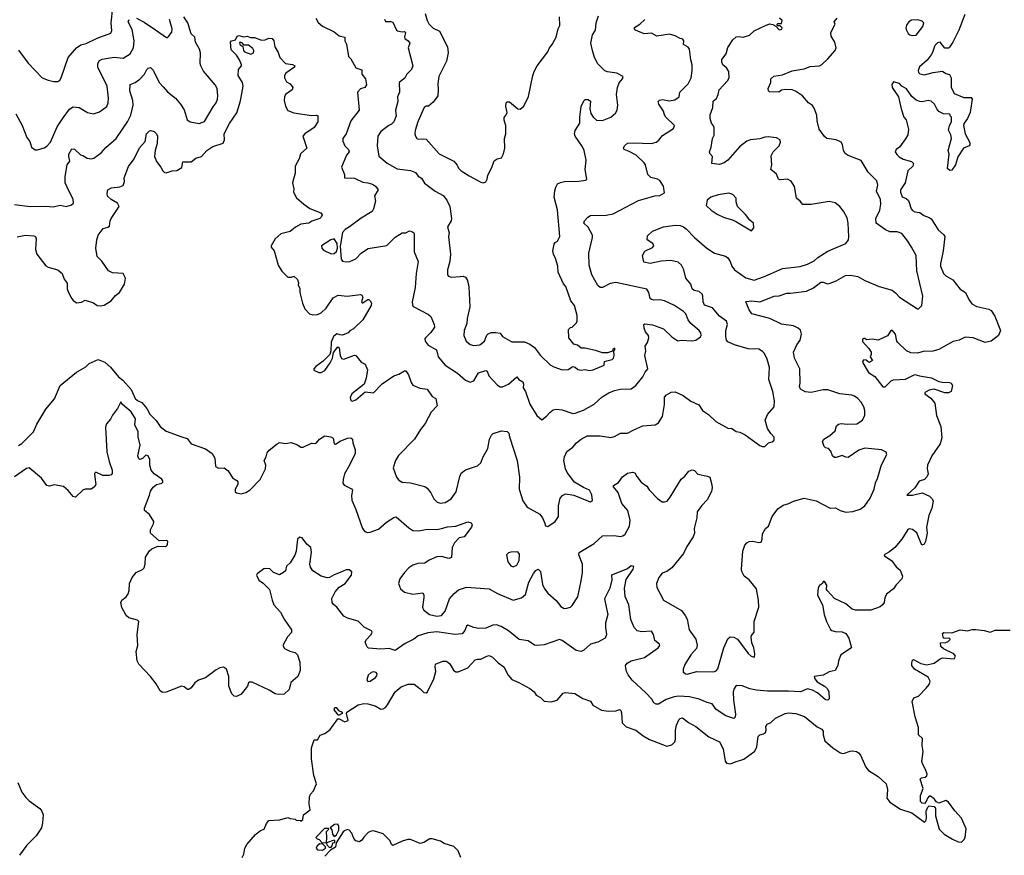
# Model space of a CAD drawing. Extents: x 1933546 to 2138868, y 524910 to 667279.
# Tile 76 of 256: x 1991366 to 1999624, y 552714 to 559722. Entities that reach past the tile are written whole.
import ezdxf

# ---------------------------------------------------------------- set-up
doc = ezdxf.new("R2010")
doc.units = 0

msp = doc.modelspace()

# ---------------------------------------------------------------- linework, layer by layer
at = {"layer": '0CON10XD'}
for points in [[(1991356.8, 559466.8), (1991438.3, 559358.3), (1991555.9, 559235.9), (1991604.5, 559214.5), (1991653.6, 559203.6), (1991685, 559204.6), (1991703.1, 559215), (1991715.4, 559235), (1991774.2, 559405), (1991842, 559485), (1991878.9, 559511.1), (1991925, 559523.3), (1992015, 559568.1), (1992131.7, 559608.3), (1992139.1, 559630.9), (1992134.5, 559695), (1992146.7, 559825)], [(1991323.4, 558173.4), (1991455, 558155.8), (1991585, 558158.2), (1991646.9, 558153.1), (1991705, 558166.7), (1991755, 558156.7), (1991801.7, 558168.3), (1991817.5, 558185), (1991816.2, 558215), (1991765, 558318), (1991747.1, 558355), (1991748, 558408), (1991765.9, 558504.1), (1991787.8, 558535), (1991777.7, 558575), (1991779.6, 558595), (1991805, 558640), (1991825, 558637.7), (1991875, 558589.2), (1991895, 558584), (1991930.9, 558560.9), (1991965, 558555.8), (1991987.9, 558562.1), (1992050, 558605), (1992089.4, 558650.6), (1992175.4, 558724.6), (1992270.6, 558865), (1992297.3, 558922.7), (1992319.1, 559005), (1992314.6, 559045), (1992289.4, 559125), (1992291.7, 559178.3), (1992335, 559196), (1992375, 559224.2), (1992413.9, 559266.1), (1992434, 559306), (1992445, 559317.1), (1992462.3, 559322.3), (1992485, 559298), (1992535.6, 559195), (1992570.4, 559160.4), (1992605, 559118), (1992672, 559065), (1992715, 559013.3), (1992745, 558966.7), (1992772.3, 558882.3), (1992796.2, 558866.2), (1992872, 558852), (1992915, 558868.6), (1992988.3, 558991.7), (1993014.5, 559025.5), (1993026.4, 559055), (1993028.8, 559085), (1993022.5, 559145), (1993005, 559175.7), (1992909.3, 559289.3), (1992885.9, 559335.9), (1992881.2, 559355), (1992883.3, 559445), (1992875.3, 559475), (1992841.5, 559535), (1992834.5, 559574.5), (1992804.1, 559605), (1992777.5, 559695), (1992742.9, 559745)], [(1991333.8, 558933.8), (1991387.5, 558835), (1991425, 558733.3), (1991451.2, 558701.2), (1991465, 558653.3), (1991495, 558631.2), (1991515, 558631.2), (1991572.3, 558647.7), (1991595, 558661.2), (1991624.4, 558695.6), (1991680, 558825), (1991731.5, 558898.5), (1991785, 558972), (1991815, 558992), (1991865, 558985.8), (1991935, 558944), (1991985, 558934.2), (1992035, 558950.8), (1992098, 558995), (1992108, 559025), (1992111.2, 559065), (1992100.6, 559165), (1992022.7, 559325), (1992023.1, 559355), (1992035, 559379.1), (1992058.2, 559391.8), (1992158, 559408), (1992235, 559398.6), (1992293.6, 559436.4), (1992320, 559485), (1992326.9, 559545), (1992309.4, 559639.4), (1992275, 559703.8), (1992284.8, 559725.2)], [(1992345, 559734.7), (1992410.8, 559700.8), (1992505, 559638.1), (1992597, 559573), (1992605, 559572.5), (1992615, 559582.5), (1992641.7, 559618.3), (1992644, 559645), (1992621.5, 559725)], [(1999292.5, 559765), (1999241.5, 559635), (1999193.3, 559535), (1999165, 559492.5), (1999155, 559484), (1999125, 559483.8), (1999085, 559532.5), (1999065, 559528.8), (1999040.8, 559505), (1999023.2, 559446.8), (1999011.5, 559428.5), (1998976, 559384), (1998913.7, 559326.3), (1998901.9, 559295), (1998905, 559280), (1998917.1, 559267.1), (1998955, 559260.6), (1999028.6, 559278.6), (1999105, 559290), (1999135, 559272), (1999165, 559263.8), (1999178.5, 559235), (1999177.4, 559157.4), (1999205, 559103.8), (1999285, 559069.2), (1999345, 559070), (1999354, 559055), (1999337.5, 558945), (1999316, 558895), (1999286.2, 558855), (1999282, 558835), (1999295.7, 558765), (1999335, 558692.5), (1999336.4, 558673.6), (1999330, 558665), (1999282.5, 558645), (1999235, 558572.5), (1999215.9, 558504.1), (1999185, 558460), (1999168.3, 558458.3), (1999147.5, 558475), (1999162.5, 558595), (1999152.5, 558625), (1999180, 558725), (1999177, 558757), (1999157, 558797), (1999163.3, 558835), (1999182.5, 558865), (1999180, 558905), (1999170, 558915), (1999170, 558925), (1999165, 558930), (1999115, 558932.5), (1999075, 558953.3), (1999057.5, 558975), (1999040, 559015), (1999009.5, 559039.5), (1998985, 559043.8), (1998935.9, 559034.1), (1998915, 559036), (1998885, 559048), (1998847.9, 559077.9), (1998803.9, 559143.9), (1998764.4, 559164.4), (1998745, 559186.7), (1998695, 559202.5), (1998680.5, 559179.5), (1998684.4, 559155), (1998738.1, 559075), (1998758.1, 558975), (1998780.6, 558905), (1998802, 558882), (1998820.6, 558805), (1998814.2, 558755.8), (1998796.7, 558723.3), (1998745, 558653.8), (1998716.7, 558633.3), (1998710, 558615), (1998722.1, 558592.1), (1998742.4, 558572.4), (1998775, 558552.9), (1998845, 558532), (1998862, 558515), (1998858, 558495), (1998816.4, 558453.6), (1998792.2, 558355), (1998754.2, 558295), (1998754.3, 558275), (1998767.3, 558237.3), (1998801.4, 558221.4), (1998820, 558205), (1998844.4, 558135), (1998855, 558120.8), (1998875, 558110.5), (1998915, 558104.5), (1998949.4, 558079.4), (1998995, 558064.5), (1999012.2, 558052.2), (1999042.5, 558005), (1999068.8, 557958.8), (1999118.2, 557918.2), (1999125.8, 557905), (1999112.7, 557785), (1999088.5, 557675), (1999090, 557655), (1999115, 557593.3), (1999134.2, 557574.2), (1999191.9, 557541.9), (1999252.8, 557462.8), (1999300, 557435), (1999325.7, 557375), (1999350.7, 557340.7), (1999395, 557318.1), (1999495, 557295.7), (1999514.4, 557284.4), (1999545.7, 557235), (1999592.5, 557115), (1999576.7, 557075), (1999515, 557025.6), (1999465, 557016.5), (1999362.5, 557055), (1999295, 557061.1), (1999244.4, 557035.6), (1999196.4, 557023.6), (1999115, 556980), (1999074.5, 556955.5), (1999025, 556941.9), (1998945, 556939.2), (1998895.4, 556925.4), (1998839.3, 556929.3), (1998804, 556945), (1998730, 557015), (1998722.9, 557025), (1998711.9, 557085), (1998685, 557117.5), (1998670.7, 557109.3), (1998645, 557072), (1998565, 557034), (1998515, 557043.8), (1998468.3, 557038.3), (1998455, 557050), (1998445, 557050), (1998435, 557040), (1998435, 557022.5), (1998488.8, 556965), (1998506.7, 556935), (1998507.5, 556915), (1998500, 556895), (1998520, 556865), (1998495, 556848), (1998481.7, 556851.7), (1998465, 556867.5), (1998445, 556870), (1998433.6, 556856.4), (1998436.7, 556845), (1998484.5, 556764.5), (1998538.7, 556728.7), (1998605, 556643.8), (1998625, 556643.3), (1998675.4, 556694.6), (1998695, 556703.3), (1998795, 556707.8), (1998875, 556747.3), (1998914.1, 556735.9), (1999015, 556718.9), (1999075, 556688.8), (1999101.7, 556681.7), (1999165, 556680), (1999177.5, 556675), (1999190, 556655), (1999177.5, 556605), (1999156.4, 556593.6), (1999125, 556593.8), (1999035, 556623.8), (1998995, 556616.7), (1998957.5, 556595), (1998957.5, 556585), (1999007.9, 556547.9), (1999041.9, 556505), (1999055, 556402.5), (1999091.7, 556311.7), (1999101.5, 556215), (1999087.1, 556165), (1999015.8, 556065), (1998981.1, 555985), (1998976.7, 555955), (1998984.4, 555915), (1998978.3, 555891.7), (1998955, 555867.5), (1998908.8, 555851.2), (1998872.9, 555795), (1998807.5, 555735), (1998855, 555734.5), (1998935, 555754), (1998996.6, 555726.6), (1999020.6, 555705), (1999026.8, 555683.2), (1999015.6, 555625), (1998990.8, 555565), (1998972, 555465), (1998976.2, 555415), (1998963.3, 555345), (1998953.3, 555325), (1998933.3, 555315), (1998889.3, 555419.3), (1998855, 555447.5), (1998825, 555452.5), (1998813.9, 555446.1), (1998765, 555366.7), (1998705, 555296.7), (1998660.7, 555259.3), (1998616.2, 555235), (1998618.8, 555225), (1998680, 555185), (1998717.5, 555135), (1998750.8, 555105), (1998770.8, 555055), (1998765, 555033.3), (1998717, 554983), (1998695, 554950), (1998636.7, 554905), (1998623.3, 554875), (1998616, 554835), (1998603.8, 554815), (1998582.7, 554797.3), (1998505, 554770), (1998375, 554770.8), (1998347.6, 554777.6), (1998294, 554824), (1998198.9, 554868.9), (1998138.8, 554935), (1998133.3, 554945), (1998135, 554980), (1998115, 555010), (1998105, 555010), (1998100, 554995), (1998073.6, 554976.4), (1998063, 554957), (1998056.7, 554895), (1998099.4, 554815), (1998114.4, 554735), (1998132.9, 554675), (1998167.5, 554607.5), (1998178.6, 554598.6), (1998205, 554590.8), (1998265, 554588.6), (1998295, 554574), (1998319.4, 554535), (1998342.5, 554455), (1998253.3, 554395), (1998233.6, 554346.4), (1998227.5, 554305), (1998206.4, 554263.6), (1998155, 554253.8), (1998105, 554226), (1998030, 554215), (1998034, 554195), (1998055, 554170), (1998115, 554134.2), (1998140.7, 554110.7), (1998151.9, 554085), (1998154.2, 554025.8), (1998145, 554016.2), (1998125, 554018.8), (1998056.6, 554076.6), (1998015, 554100.6), (1997975, 554110), (1997915, 554084.4), (1997815, 554091.1), (1997638.6, 554091.4), (1997545, 554100), (1997489.6, 554109.6), (1997425, 554137.1), (1997375, 554137.5), (1997355, 554108.8), (1997351.2, 554085), (1997352.3, 554015), (1997370.8, 553899.2), (1997367.7, 553872.3), (1997355, 553861.2), (1997290, 553885), (1997207.8, 553937.8), (1997175.4, 553985.4), (1997131.2, 553995), (1997065, 554024.6), (1996985, 554042.9), (1996895, 554048.8), (1996855.9, 554044.1), (1996788.8, 554021.2), (1996725, 553982.9), (1996705, 553980.8), (1996684.5, 553994.5), (1996667.1, 554025), (1996618.3, 554078.3), (1996503, 554183), (1996469.2, 554229.2), (1996455.6, 554255), (1996449.4, 554285), (1996448.6, 554305), (1996460, 554325), (1996494.7, 554345.3), (1996606.1, 554373.9), (1996722.5, 554455), (1996733.8, 554475), (1996731.2, 554485), (1996693.8, 554515), (1996682.9, 554565), (1996665, 554593.8), (1996585, 554588.5), (1996545, 554598.1), (1996518.9, 554625), (1996491.9, 554691.9), (1996476.4, 554816.4), (1996445.6, 554885), (1996439.6, 554955), (1996453.2, 555026.8), (1996512.5, 555115), (1996516.7, 555136.7), (1996495, 555143.3), (1996462.9, 555117.1), (1996331.2, 555065), (1996331.9, 555025), (1996314.5, 554955), (1996272.1, 554865), (1996288.9, 554785), (1996297.8, 554735), (1996279.6, 554665), (1996278.7, 554625), (1996287.9, 554565), (1996275.4, 554535), (1996215, 554502.1), (1996154.6, 554485.4), (1996096.4, 554433.6), (1996075, 554424.3), (1996032.6, 554432.6), (1995915, 554515.7), (1995895, 554523.1), (1995765, 554480), (1995705, 554473.1), (1995685, 554476.9), (1995632.1, 554512.1), (1995555, 554525.6), (1995465, 554596.9), (1995404, 554634), (1995365, 554646.9), (1995335, 554644.5), (1995275, 554618.6), (1995215, 554616.5), (1995175, 554624.5), (1995125, 554644), (1995115, 554636.2), (1995099.4, 554600.6), (1995077.9, 554572.1), (1995017, 554567), (1994865, 554587.3), (1994788.4, 554581.6), (1994709.2, 554555), (1994671.7, 554528.3), (1994598.3, 554491.7), (1994515, 554433.3), (1994465, 554448.8), (1994395, 554442.5), (1994292, 554452), (1994277.5, 554465), (1994263.8, 554505), (1994273.8, 554525), (1994313.8, 554565), (1994321.2, 554585), (1994318.3, 554598.3), (1994255, 554628), (1994205, 554678.6), (1994115, 554702), (1994085, 554720), (1994026.2, 554795), (1993997.3, 554817.3), (1993985.9, 554835.9), (1993983, 554867), (1994012.5, 554925), (1994046.9, 554963.1), (1994095.6, 554995), (1994150, 555065), (1994151.7, 555091.7), (1994129.3, 555109.3), (1994105, 555107.5), (1994055, 555085.7), (1994005, 555067.5), (1993965, 555042.9), (1993945, 555040.8), (1993894.2, 555054.2), (1993825, 555101.2), (1993805, 555130), (1993798.6, 555155), (1993812.7, 555257.3), (1993808, 555295), (1993775, 555323.8), (1993735, 555376.2), (1993715, 555381.2), (1993696.2, 555365), (1993685.8, 555265.8), (1993675, 555232.5), (1993635, 555167.5), (1993605, 555140), (1993595, 555100), (1993580, 555085), (1993545, 555067.5), (1993495, 555087.5), (1993465, 555117.5), (1993425, 555120), (1993413, 555117), (1993357.5, 555075), (1993353.3, 555065), (1993370.7, 555020.7), (1993407.3, 554997.3), (1993462.7, 554942.7), (1993483, 554853), (1993498.8, 554815), (1993555, 554753.8), (1993585.7, 554695), (1993646.6, 554606.6), (1993645, 554583.8), (1993613.7, 554546.3), (1993572.5, 554475), (1993588.3, 554448.3), (1993633.3, 554426.7)], [(1993850.8, 559735), (1993869.2, 559699.2), (1993907, 559667), (1994005, 559619.2), (1994045, 559586), (1994092.5, 559575), (1994093.8, 559545), (1994107.5, 559517.5), (1994124, 559415), (1994145, 559393.3), (1994185, 559318.8), (1994235, 559302.5), (1994236.4, 559276.4), (1994236.7, 559265), (1994265.8, 559225.8), (1994274, 559175), (1994260, 559155), (1994225, 559141.4), (1994200, 559115), (1994212.9, 558965), (1994142.9, 558875), (1994103.6, 558765), (1994076.2, 558725), (1994076.5, 558705), (1994094.4, 558665), (1994125, 558634), (1994128.8, 558615), (1994106.5, 558585), (1994064.2, 558484.2), (1994090, 558425), (1994090, 558395), (1994175, 558393.5), (1994245, 558359.5), (1994285.5, 558355.5), (1994325, 558343.1), (1994350.8, 558325), (1994372.5, 558295), (1994343.5, 558246.5), (1994349.4, 558200.6), (1994333.9, 558136.1), (1994322.5, 558115), (1994231.1, 558058.9), (1994133.6, 557986.4), (1994096.3, 557963.7), (1994075, 557938.8), (1994053, 557823), (1994063.1, 557713.1), (1994075, 557698.6), (1994105, 557691.9), (1994135.6, 557694.4), (1994184.4, 557715.6), (1994233.6, 557766.4), (1994287.9, 557802.1), (1994445, 557829.4), (1994515, 557897.5), (1994575, 557934.2), (1994605, 557934.3), (1994635, 557951.4), (1994656.6, 557946.6), (1994671.2, 557935), (1994675.7, 557925), (1994675.8, 557775), (1994708, 557695), (1994691.9, 557595), (1994683.2, 557476.8), (1994659.2, 557355), (1994660.8, 557330.8), (1994666.7, 557316.7), (1994795, 557251.2), (1994814, 557234), (1994843.3, 557165), (1994846.2, 557145), (1994815, 557098), (1994768.8, 557055), (1994764.2, 557045), (1994767.1, 557025), (1994792, 556992), (1994862, 556955), (1994875.8, 556895), (1994935, 556824.3), (1995037.9, 556757.9), (1995105, 556700), (1995145, 556682), (1995175, 556693.8), (1995215, 556760), (1995275, 556780.8), (1995286.7, 556775), (1995302, 556735), (1995375, 556656), (1995395, 556644.3), (1995415, 556643.3), (1995465, 556664.4), (1995535, 556727.5), (1995553.8, 556705), (1995585, 556684), (1995590.9, 556665), (1995589.5, 556635), (1995608.1, 556605), (1995645, 556496.7), (1995703.4, 556403.4), (1995745, 556367.5), (1995785, 556396), (1995813.1, 556426.9), (1995839.7, 556450.3), (1995865, 556457.1), (1995915, 556450.8), (1996005, 556419.2), (1996025, 556421.4), (1996095, 556448.1), (1996183.2, 556496.8), (1996251.4, 556558.6), (1996306.4, 556593.6), (1996355, 556612.9), (1996405, 556624.2), (1996495, 556626), (1996535, 556653.8), (1996593.6, 556726.4), (1996612.5, 556765), (1996635.6, 556795), (1996609.2, 556905), (1996618, 556945), (1996610.8, 556985), (1996631.4, 557015), (1996644, 557055), (1996640, 557075), (1996615.8, 557105), (1996604.2, 557135), (1996600, 557165), (1996608.3, 557171.7), (1996675, 557164.2), (1996765, 557128.6), (1996835, 557063.8), (1996885, 557030), (1996915, 557033.8), (1997005, 557028.8), (1997036.1, 557033.9), (1997075, 557062.5), (1997081.2, 557075), (1997078.8, 557095), (1997065, 557116.2), (1996994.4, 557175), (1996973.3, 557205), (1996952.2, 557255), (1996935, 557275.7), (1996857.5, 557325), (1996775, 557364.4), (1996735, 557373.1), (1996685, 557370.8), (1996665, 557376), (1996654, 557385), (1996643.8, 557435), (1996625, 557463.8), (1996365, 557519.4), (1996319.1, 557510.9), (1996255, 557475.6), (1996235, 557477.1), (1996215, 557494.2), (1996165, 557583.3), (1996142.7, 557665), (1996139.3, 557765), (1996170.5, 557895), (1996169.5, 557915), (1996133, 557983), (1996097.5, 558015), (1996103.3, 558035), (1996132, 558065), (1996155, 558079.4), (1996285, 558083.5), (1996345, 558093.5), (1996555, 558205.8), (1996694.4, 558245.6), (1996735, 558249.2), (1996775, 558270), (1996766.7, 558325), (1996735, 558373.3), (1996715, 558386), (1996659.7, 558399.7), (1996633.4, 558423.4), (1996614.4, 558505), (1996602.4, 558522.4), (1996538, 558585), (1996478, 558618), (1996435, 558634), (1996430, 558645), (1996440, 558665), (1996465, 558685.6), (1996515, 558690.5), (1996665, 558684.4), (1996703.3, 558695), (1996727.2, 558712.8), (1996757.6, 558752.4), (1996850, 558810), (1996858.8, 558835), (1996786, 558905), (1996774, 558925), (1996766.9, 558955), (1996725.6, 559015), (1996720.8, 559035), (1996733.3, 559046.7), (1996757.8, 559052.2), (1996815, 559042.2), (1996859.6, 559050.4), (1996896, 559075), (1996904.3, 559115), (1996974.2, 559185), (1996998.5, 559235), (1997007.4, 559297.4), (1997005.6, 559345), (1996994.3, 559385), (1996984, 559475), (1996973, 559493), (1996933.8, 559515), (1996936.2, 559545), (1996928, 559558), (1996905, 559563.8), (1996865, 559588), (1996815, 559600), (1996710, 559585), (1996665, 559610.6), (1996605, 559604), (1996532.2, 559635), (1996521.5, 559645), (1996522.4, 559657.6), (1996568.8, 559685), (1996609.2, 559725)], [(1994425, 559725.8), (1994435, 559707.5), (1994475, 559708.5), (1994495, 559700.8), (1994525.4, 559635.4), (1994535, 559627.8), (1994575, 559619.2), (1994595, 559622.5), (1994602.5, 559615), (1994592.5, 559575), (1994595.7, 559565), (1994625.6, 559545), (1994638.2, 559525), (1994623.5, 559485), (1994663.8, 559335), (1994652, 559305), (1994614.2, 559265), (1994597.9, 559232.1), (1994549.2, 559195), (1994551.4, 559115), (1994536.2, 559075), (1994538.6, 559035), (1994519.5, 558965), (1994524.3, 558915.7), (1994504, 558865), (1994485, 558846), (1994462.5, 558835), (1994394.4, 558785.6), (1994370, 558745), (1994365.7, 558664.3), (1994377.6, 558577.6), (1994449.3, 558519.3), (1994532.4, 558472.4), (1994645, 558458.6), (1994685, 558442), (1994709.4, 558409.4), (1994735, 558392), (1994762.3, 558352.3), (1994850, 558285), (1994918.9, 558248.9), (1994949.7, 558209.7), (1994974.3, 558155), (1994988.6, 558055), (1994984.2, 558035), (1994953.3, 557985), (1994967.8, 557935), (1994963.6, 557905), (1994978.7, 557755), (1994974.1, 557695), (1994954.7, 557624.7), (1994953.3, 557583.3), (1994961.7, 557571.7), (1994984.2, 557564.2), (1995061.1, 557568.9), (1995085, 557570.8), (1995105, 557563.8), (1995121.4, 557535), (1995133.2, 557483.2), (1995142.5, 557315), (1995120, 557215), (1995116.9, 557175), (1995094.3, 557115), (1995090.8, 557075), (1995111.2, 557025), (1995145, 556997.5), (1995175, 556988.6), (1995226.7, 556995), (1995264.1, 557025.9), (1995285, 557077.5), (1995295, 557087.5), (1995321.7, 557098.3), (1995359.5, 557099.5), (1995395, 557093.3), (1995416.7, 557065), (1995495, 557020), (1995599.5, 557019.5), (1995645, 557001.2), (1995685, 556974), (1995735, 556905.8), (1995815, 556826.7), (1995845, 556810), (1995915, 556786.7), (1995965, 556790), (1996005, 556813.3), (1996025, 556807.5), (1996048.3, 556788.3), (1996075, 556783.3), (1996105, 556787.5), (1996145, 556781.2), (1996177, 556787), (1996267.5, 556825), (1996270, 556855), (1996291.2, 556861.2), (1996335, 556873.3), (1996346.7, 556885), (1996353.3, 556905), (1996350, 556945), (1996357, 556953), (1996356.7, 556966.7), (1996341.7, 556958.3), (1996337.5, 556942.5), (1996295, 556927.5), (1996255, 556928.8), (1996195, 556948.8), (1996105, 556966.7), (1996075, 556966.7), (1996045, 556992.5), (1996015, 557002.5), (1995972.5, 557055), (1995970, 557125), (1995985, 557140), (1996000, 557145), (1996035, 557180), (1996042.5, 557195), (1996041.7, 557241.7), (1996020, 557325), (1995988.8, 557365), (1995945.8, 557485), (1995928.1, 557508.1), (1995883.1, 557605), (1995878.6, 557655), (1995860.3, 557720.3), (1995843.8, 557755), (1995838.8, 557785), (1995849.3, 557840.7), (1995857, 557853), (1995877.5, 557865), (1995896, 557905), (1995877.8, 558127.8), (1995849.2, 558235), (1995853.9, 558286.1), (1995861.7, 558318.3), (1995877.5, 558345), (1995901.7, 558358.3), (1995935, 558365.6), (1996055, 558368), (1996115, 558377.5), (1996122.5, 558385), (1996108.8, 558465), (1996116, 558545), (1996099.2, 558625), (1996086, 558655), (1996024.2, 558745), (1996019.2, 558765), (1996025.8, 558794.2), (1996063.3, 558855), (1996063.8, 558905), (1996076.7, 558995), (1996097, 559043), (1996108.3, 559051.7), (1996135, 559052.5), (1996155, 559040), (1996149.2, 558975), (1996156.6, 558936.6), (1996175, 558904.2), (1996205, 558880.8), (1996255, 558878), (1996325, 558904), (1996362.7, 558937.3), (1996378, 558965), (1996382, 559005), (1996372.9, 559095), (1996379.2, 559155), (1996395, 559193.3), (1996422.5, 559225), (1996427, 559247), (1996374.1, 559274.1), (1996295, 559284), (1996272.7, 559292.7), (1996215, 559352.5), (1996186.1, 559406.1), (1996170, 559465), (1996156.1, 559526.1), (1996170.8, 559595), (1996195.8, 559634.2), (1996200, 559695), (1996221.9, 559755)], [(1994905.3, 555454.7), (1994955, 555469.1), (1995025, 555475.7), (1995125, 555511.2), (1995153, 555503), (1995162.5, 555485), (1995156.2, 555465), (1995095, 555386.7), (1995051.7, 555378.3), (1995014.2, 555335), (1994994.4, 555295), (1994988.3, 555211.7), (1994965, 555203.3), (1994905, 555220), (1994865, 555218.6), (1994799.7, 555190.3), (1994765, 555164.2), (1994705, 555160.6), (1994665, 555148.9), (1994630.8, 555125), (1994592.5, 555085), (1994555.8, 555034.2), (1994543.8, 554995), (1994559.5, 554949.5), (1994595, 554922), (1994665, 554905.8), (1994747.5, 554915), (1994755.9, 554895.9), (1994755.9, 554875.9), (1994744.3, 554794.3), (1994754.4, 554774.4), (1994804.6, 554734.6), (1994865, 554720.6), (1994905, 554726), (1994935, 554761.2), (1994955, 554816.7), (1994972.2, 554865), (1995010.5, 554909.5), (1995047.8, 554942.2), (1995115, 554964.4), (1995305, 554948.9), (1995375, 554911.1), (1995505, 554854.3), (1995575, 554873.1), (1995609.5, 554900.5), (1995636.5, 555005), (1995675, 555078), (1995695, 555104), (1995715, 555113.8), (1995735.7, 555095), (1995750, 554985), (1995768.1, 554948.1), (1995795, 554913.1), (1995865, 554850), (1995905, 554800), (1995932.5, 554785), (1995955, 554785.8), (1995985, 554796), (1996000.8, 554809.2), (1996048.3, 554881.7), (1996074.4, 555015), (1996086.4, 555085), (1996087.7, 555155), (1996055.8, 555235), (1996060, 555255), (1996185, 555330.5), (1996255, 555393.3), (1996353.2, 555396.8), (1996405, 555387.1), (1996425, 555392.5), (1996445, 555407.5), (1996480.9, 555475), (1996486.5, 555525), (1996465.5, 555605), (1996415.8, 555665.8), (1996386.8, 555756.8), (1996346.7, 555805), (1996347.5, 555815), (1996387.7, 555842.3), (1996422.3, 555887.7), (1996465, 555920), (1996505, 555928.8), (1996525, 555922.5), (1996541.7, 555891.7), (1996580, 555845), (1996625, 555810), (1996645, 555780), (1996716.1, 555706.1), (1996755, 555678.8), (1996775, 555677.5), (1996795.5, 555684.5), (1996823.2, 555716.8), (1996852.6, 555767.4), (1996915, 555870), (1996945.9, 555894.1), (1996977.5, 555935), (1997005, 555946.7), (1997025, 555942.5), (1997055, 555911.2), (1997135, 555894.2), (1997153.3, 555885), (1997171.7, 555821.7), (1997173.8, 555795), (1997167.5, 555765), (1997132.5, 555695), (1997083.3, 555645), (1997048.8, 555595), (1997046, 555545), (1997024.2, 555455.8), (1997025.8, 555415), (1997015, 555386.7), (1996960.8, 555305), (1996934.2, 555245), (1996835, 555125.8), (1996795, 555095.8), (1996755, 555081.2), (1996727.5, 555045), (1996707.5, 554995), (1996710.6, 554960.6), (1996766, 554855), (1996916.6, 554766.6), (1996948.6, 554725), (1996964.4, 554695), (1996980.6, 554605), (1997037.9, 554527.9), (1997048.8, 554475), (1997042.3, 554447.7), (1996993.8, 554395), (1996944, 554315), (1996931.2, 554275), (1996931.7, 554251.7), (1996952.5, 554235), (1996965, 554234), (1997045, 554255.7), (1997185, 554254.4), (1997208.3, 554261.7), (1997222.6, 554277.4), (1997270.6, 554455), (1997305, 554528.8), (1997325, 554547.5), (1997355, 554542.9), (1997386.8, 554526.8), (1997475, 554407.5), (1997500, 554385), (1997530, 554375), (1997532.5, 554405), (1997522.5, 554455), (1997506.2, 554496.2), (1997502, 554545), (1997505, 554557.5), (1997526.7, 554585), (1997527.1, 554675), (1997565.8, 554795.8), (1997561.9, 554855), (1997545, 554950), (1997484.2, 555024.2), (1997443.3, 555055), (1997423.8, 555095), (1997420, 555115), (1997431.2, 555265), (1997446.7, 555315), (1997464.2, 555335.8), (1997485, 555346.2), (1997515, 555348.8), (1997565, 555337.5), (1997585, 555340), (1997593, 555367), (1997595, 555410), (1997622.5, 555455), (1997647.5, 555475), (1997676.2, 555555), (1997725, 555621.2), (1997770.5, 555649.5), (1997817.5, 555665), (1997855, 555685.7), (1997945, 555710), (1998047.6, 555687.6), (1998165, 555626.7), (1998209.3, 555629.3), (1998246.4, 555606.4), (1998295, 555593.3), (1998353.6, 555596.4), (1998415, 555618), (1998455, 555644), (1998499.2, 555710.8), (1998531.9, 555785), (1998542.8, 555837.2), (1998560.9, 555875), (1998595, 555990), (1998638.8, 556075), (1998632.5, 556095), (1998595, 556116), (1998455, 556129.2), (1998405, 556110.8), (1998315, 556052), (1998295, 556053.8), (1998265, 556067.5), (1998215, 556050), (1998200.7, 556050.7), (1998183.3, 556065), (1998170, 556105), (1998150, 556125), (1998125, 556132.5), (1998113.9, 556143.9), (1998100, 556185), (1998110, 556205), (1998160, 556235), (1998206.4, 556273.6), (1998216.7, 556315), (1998235, 556331.2), (1998255, 556335.8), (1998305, 556329.2), (1998386.4, 556333.6), (1998435, 556364.2), (1998454.4, 556405), (1998454.5, 556444.5), (1998446.1, 556476.1), (1998425, 556514), (1998395.4, 556545.4), (1998368.8, 556565), (1998345, 556572.9), (1998245, 556584.4), (1998145, 556619.2), (1998105, 556618.6), (1998005, 556596), (1997955, 556601.4), (1997913.9, 556623.9), (1997905.7, 556645), (1997912.5, 556675), (1997908, 556795), (1997865.6, 556885), (1997856.9, 556935), (1997884, 556995), (1997912, 557035), (1997923.3, 557085), (1997915, 557117.5), (1997895.7, 557135.7), (1997855, 557155.8), (1997755, 557168.1), (1997657.6, 557217.6), (1997506.8, 557256.8), (1997485, 557288.8), (1997456.7, 557355), (1997461.2, 557358.8), (1997504.6, 557365.4), (1997575, 557355.6), (1997695, 557403.1), (1997735, 557407.1), (1997800.3, 557429.7), (1997829.7, 557429.7), (1997965, 557446.5), (1998025, 557473.6), (1998085, 557520), (1998105, 557520), (1998142.3, 557507.7), (1998165, 557511.4), (1998215, 557532.9), (1998292.4, 557577.6), (1998335, 557580), (1998395, 557569.2), (1998455, 557536), (1998575, 557486), (1998685, 557452.9), (1998712.7, 557432.7), (1998746.2, 557395), (1998895, 557297.5), (1998905, 557297.5), (1998933.9, 557326.1), (1998941.9, 557405), (1998890, 557615), (1998885.4, 557745.4), (1998845, 557816), (1998815.6, 557865), (1998765, 557928.6), (1998725, 557942.9), (1998665, 557942.5), (1998628.9, 557958.9), (1998548.5, 558015), (1998546, 558054), (1998581.5, 558125), (1998589.2, 558175), (1998584.6, 558215), (1998551.5, 558285), (1998562.9, 558335), (1998555, 558370), (1998482.8, 558442.8), (1998425, 558541.2), (1998315, 558584.5), (1998290.8, 558600.8), (1998276.2, 558625), (1998266.4, 558676.4), (1998255.5, 558695.5), (1998215, 558715.8), (1998136.2, 558726.2), (1998115, 558742.5), (1998071.2, 558805), (1998053.8, 558875), (1998053, 558923), (1998030.7, 558980.7), (1998015, 559002.5), (1997983.3, 559025), (1997932.5, 559085), (1997874, 559124), (1997845, 559133.8), (1997785, 559137.5), (1997755, 559130.8), (1997734.4, 559115.6), (1997655, 559118), (1997645.8, 559125.8), (1997642.9, 559145), (1997665.8, 559195), (1997665, 559227.5), (1997691.3, 559248.7), (1997765, 559259.5), (1997845, 559294.4), (1997945, 559310), (1997995, 559330), (1998074.5, 559335.5), (1998095, 559345.8), (1998145, 559394.3), (1998204.6, 559465.4), (1998214.4, 559485), (1998202.8, 559532.8), (1998171.1, 559585), (1998170.6, 559615), (1998206.2, 559685), (1998196.2, 559705), (1998222.9, 559735)], [(1994765.7, 559775), (1994783.1, 559715), (1994798.3, 559688.3), (1994835, 559652), (1994887.5, 559625), (1994954.4, 559495), (1994960.6, 559445), (1994947.1, 559375), (1994881.8, 559245), (1994873.1, 559185), (1994876.9, 559136.9), (1994872.5, 559085), (1994835, 559031.4), (1994795, 558996), (1994775, 558995.8), (1994760, 558985), (1994704.4, 558865), (1994684.2, 558794.2), (1994680.8, 558765), (1994685.7, 558745.7), (1994697.3, 558727.3), (1994710.3, 558720.3), (1994755, 558724.2), (1994775, 558720), (1994885, 558597.1), (1995006.2, 558535), (1995035, 558503.3), (1995047, 558477), (1995070, 558455), (1995135, 558412), (1995235, 558358.8), (1995255, 558353.8), (1995275, 558363.8), (1995286.4, 558385), (1995291.9, 558415), (1995330.2, 558489.8), (1995345, 558537.5), (1995370, 558555), (1995406.1, 558563.9), (1995425, 558597.5), (1995435.8, 558645), (1995432.9, 558725), (1995442.9, 558765), (1995442.9, 558835), (1995429.7, 558879.7), (1995428.3, 558901.7), (1995447.5, 558925), (1995454.3, 558945), (1995442.2, 558995), (1995446.1, 559023.9), (1995455, 559033.3), (1995475, 559033.3), (1995545, 558973.8), (1995565, 558973.3), (1995593.6, 558996.4), (1995635, 559077.5), (1995670, 559255), (1995682.1, 559287.9), (1995705, 559336.7), (1995795.8, 559454.2), (1995810, 559485), (1995833.3, 559515), (1995865.7, 559575), (1995882, 559645), (1995896, 559675), (1995894, 559745)], [(1997694.3, 556475.7), (1997698.1, 556525), (1997684.2, 556605), (1997648.5, 556705), (1997654.6, 556805), (1997636.7, 556875), (1997612.2, 556922.2), (1997595, 556940.8), (1997565, 556958.6), (1997475, 556962.5), (1997362.5, 556995), (1997305, 557021.2), (1997294.3, 557035), (1997287.8, 557065), (1997290, 557115), (1997301.9, 557165), (1997294.4, 557194.4), (1997236.5, 557236.5), (1997176.1, 557306.1), (1997108.8, 557328.8), (1997098.2, 557355), (1997095.5, 557405), (1997089.5, 557419.5), (1997065, 557442), (1997022.4, 557452.4), (1997006.2, 557465), (1996993.8, 557505), (1996952.5, 557555), (1996936.7, 557625), (1996918.1, 557665), (1996888.3, 557688.3), (1996827.4, 557702.6), (1996745, 557697.5), (1996655, 557677.8), (1996600, 557690), (1996590, 557745), (1996609.3, 557780.7), (1996675, 557810.8), (1996685.6, 557825), (1996676.2, 557845), (1996630, 557875), (1996630.7, 557909.3), (1996675, 557950), (1996765, 557986), (1996865, 557998.6), (1996905, 557995.8), (1996935, 557983.8), (1996955, 557968), (1997025, 557895.8), (1997130, 557805), (1997195, 557765.7), (1997285, 557738.6), (1997305.5, 557725.5), (1997325.8, 557695), (1997339.2, 557655), (1997362, 557625), (1997457.6, 557557.6), (1997525, 557536.9), (1997605, 557564.5), (1997662, 557592), (1997765, 557636.7), (1997912.7, 557652.7), (1997975, 557671.4), (1998029.8, 557700.2), (1998060.9, 557729.1), (1998145, 557782), (1998295, 557846.7), (1998316.7, 557875), (1998321.2, 557905), (1998313.8, 558015), (1998305, 558060), (1998275, 558117.5), (1998245, 558156.7), (1998205, 558186.7), (1998155, 558196.7), (1998005, 558171.2), (1997935, 558173.3), (1997911.7, 558201.7), (1997880, 558225), (1997864.1, 558324.1), (1997837.7, 558367.7), (1997805, 558386), (1997745, 558380), (1997731.2, 558385), (1997715, 558426.2), (1997667.3, 558467.3), (1997675.7, 558505.7), (1997668.6, 558581.4), (1997686.6, 558613.4), (1997735.8, 558665), (1997746, 558695), (1997743.3, 558715), (1997715, 558730.8), (1997645, 558740), (1997615, 558737.5), (1997575, 558722.5), (1997495, 558714.3), (1997465, 558704), (1997404.6, 558655.4), (1997305, 558544.2), (1997275, 558521.4), (1997235, 558508), (1997172.5, 558515), (1997177.5, 558575), (1997155, 558600), (1997152.5, 558615), (1997165.4, 558654.6), (1997175.6, 558725), (1997190, 558755), (1997190.3, 558815), (1997185, 558833.1), (1997167.1, 558855), (1997157.3, 558895), (1997157.5, 558925), (1997178.6, 558985), (1997182.3, 559037.7), (1997209.4, 559060.6), (1997224.3, 559095), (1997231.4, 559135), (1997301.7, 559208.3), (1997316, 559235), (1997315, 559287.5), (1997295, 559320), (1997263.3, 559345), (1997253.8, 559365), (1997255, 559387.5), (1997292.5, 559435), (1997305, 559488.8), (1997347.6, 559552.4), (1997375, 559577.5), (1997395, 559582.5), (1997435, 559576), (1997487.7, 559592.3), (1997525, 559630), (1997620, 559675), (1997655, 559686.7), (1997683, 559683), (1997708.3, 559668.3), (1997735, 559637.5), (1997757, 559643), (1997760, 559655), (1997745, 559670), (1997721.7, 559671.7), (1997720, 559685), (1997725, 559690), (1997755, 559690), (1997762.5, 559715), (1997737.5, 559735)], [(1998855, 559588.8), (1998885, 559592), (1998941.4, 559665), (1998950, 559695), (1998935, 559711.2), (1998900.3, 559720.3), (1998845, 559718), (1998824.4, 559705.6), (1998805, 559676.2), (1998798.6, 559655), (1998802.9, 559635), (1998817.7, 559607.7), (1998832.5, 559595), (1998855, 559588.8)], [(1991345, 557901.1), (1991415, 557914.4), (1991485, 557910.8), (1991498.8, 557905), (1991505.8, 557885), (1991499.4, 557795), (1991511.4, 557755), (1991585, 557658.8), (1991605, 557646.2), (1991685, 557625.8), (1991722, 557595), (1991740, 557545), (1991763.9, 557513.9), (1991764, 557465), (1991769.7, 557449.7), (1991794.1, 557394.1), (1991815, 557367.5), (1991845, 557348.8), (1991885, 557354), (1991915, 557370), (1991985, 557348.8), (1992015.9, 557325.9), (1992045, 557322), (1992075, 557328), (1992133.8, 557365), (1992170.3, 557409.7), (1992204.4, 557435.6), (1992245.8, 557505), (1992254, 557555), (1992235, 557593.3), (1992145, 557598.6), (1992112, 557615), (1992056.4, 557696.4), (1992017.1, 557735), (1992003.8, 557805), (1992012.9, 557875), (1992025.7, 557915), (1992067.6, 557972.4), (1992105, 557981.1), (1992119.3, 557990.7), (1992124.3, 558035), (1992133.7, 558056.3), (1992201.2, 558155), (1992187.1, 558185), (1992134, 558215), (1992103.6, 558243.6), (1992099.5, 558265), (1992104.4, 558295.6), (1992137.3, 558312.7), (1992205, 558320), (1992235, 558332.9), (1992245.5, 558364.5), (1992241.8, 558395), (1992279.6, 558490.4), (1992325.7, 558554.3), (1992371.8, 558648.2), (1992419.4, 558700.6), (1992430, 558765), (1992455, 558790), (1992465, 558793.3), (1992495, 558783.8), (1992513.8, 558765), (1992520.8, 558745), (1992519.5, 558685), (1992501.5, 558625), (1992496.7, 558575), (1992513.8, 558533.8), (1992551.4, 558485), (1992565.6, 558455.6), (1992580.5, 558440.5), (1992595, 558437.1), (1992646.1, 558456.1), (1992685, 558458.8), (1992725, 558482.5), (1992735, 558530), (1992805, 558530), (1992845, 558560.8), (1992890.8, 558575), (1992936.9, 558625), (1992985, 558658.1), (1993072.1, 558687.9), (1993082.9, 558715), (1993081.1, 558765), (1993127.4, 558852.6), (1993188.5, 558941.5), (1993198.9, 558978.9), (1993217.7, 559042.3), (1993241.4, 559165), (1993235.6, 559195), (1993197.5, 559255), (1993202, 559305), (1993225.7, 559334.3), (1993227.1, 559345), (1993211.1, 559385), (1993185.3, 559425.3), (1993139.3, 559469.3), (1993135.6, 559535), (1993143.8, 559546.2), (1993176.7, 559553.3), (1993189.5, 559585), (1993205, 559590.7), (1993245, 559579.4), (1993275, 559583.3), (1993302.5, 559572.5), (1993335, 559573.3), (1993395, 559550), (1993425, 559552.5), (1993455, 559568), (1993483.6, 559563.6), (1993496.7, 559545), (1993506, 559495), (1993535, 559447.5), (1993547.5, 559405), (1993595, 559354.3), (1993655, 559347.5), (1993673.3, 559335), (1993670, 559325), (1993597.5, 559275), (1993587.8, 559255), (1993587.8, 559235), (1993605, 559200.8), (1993636, 559185), (1993655.8, 559155), (1993652, 559135), (1993595.8, 559094.2), (1993586, 559075), (1993584.4, 559045), (1993595, 558997.5), (1993615, 558961.2), (1993665, 558942.2), (1993815, 558918.1), (1993855, 558921.2), (1993866, 558915), (1993865.8, 558865), (1993835, 558817.1), (1993758.8, 558765), (1993742, 558745), (1993775.8, 558645), (1993722.4, 558597.6), (1993709.2, 558555), (1993675.6, 558495), (1993675.6, 558434.4), (1993655.7, 558355), (1993666, 558305), (1993663.3, 558275), (1993687.9, 558227.9), (1993748.8, 558175), (1993800, 558140), (1993891.2, 558101.2), (1993902.5, 558085), (1993896.2, 558065), (1993883.3, 558055), (1993817, 558033), (1993790, 558015), (1993725, 558006.4), (1993678.5, 557981.5), (1993635, 557947.1), (1993556.7, 557926.7), (1993510, 557885), (1993476.7, 557825), (1993476.7, 557815), (1993502, 557785), (1993534, 557665), (1993564.2, 557614.2), (1993615, 557563.3), (1993645, 557562.5), (1993665, 557572.5), (1993695, 557542.5), (1993703.8, 557515), (1993702.5, 557495), (1993715, 557470), (1993716, 557435), (1993738, 557345), (1993757.7, 557297.7), (1993795.9, 557255.9), (1993825.8, 557245.8), (1993865, 557250.5), (1993896, 557265), (1993937.7, 557302.3), (1993995, 557389.2), (1994037, 557413), (1994112.7, 557402.7), (1994225, 557418), (1994235, 557412.5), (1994243.8, 557395), (1994234, 557355), (1994237.5, 557347.5), (1994245, 557346.7), (1994285, 557376), (1994295.8, 557375.8), (1994306.7, 557365), (1994316.7, 557345), (1994313.3, 557325), (1994244.6, 557205.4), (1994165, 557130), (1994136.1, 557113.9), (1994121.2, 557095), (1994073, 557077), (1994055, 557078.8), (1994025, 557087.5), (1993997.5, 557065), (1993977.3, 557017.3), (1993976, 556945), (1993968, 556915), (1993911.3, 556858.7), (1993848.8, 556815), (1993833.8, 556795), (1993833.3, 556783.3), (1993875, 556763.8), (1993895, 556764), (1993925, 556780.8), (1993970.4, 556845), (1993991.1, 556885), (1993999.2, 556930.8), (1994035, 556980), (1994045, 556970), (1994054.4, 556905), (1994065, 556880), (1994085, 556876.2), (1994175, 556908), (1994185, 556906.2), (1994230.7, 556850.7), (1994263.9, 556833.9), (1994283.3, 556785), (1994273, 556717), (1994254.2, 556665), (1994150.8, 556585), (1994138.8, 556555), (1994145, 556527.5), (1994155, 556523.8), (1994185, 556534.4), (1994265, 556600.8), (1994335, 556594.2), (1994407.5, 556667.5), (1994505, 556734.2), (1994545, 556748.6), (1994595, 556778.6), (1994605, 556778), (1994628.1, 556745), (1994649.7, 556679.7), (1994665, 556656.2), (1994722.9, 556632.9), (1994782.5, 556625), (1994825, 556563.3), (1994857.5, 556545), (1994866.7, 556485), (1994818.3, 556431.7), (1994767.1, 556335), (1994727.5, 556285), (1994678.6, 556205), (1994543.7, 556066.3), (1994518.6, 556025), (1994499.2, 555965), (1994526.1, 555886.1), (1994545, 555861.2), (1994575, 555844.2), (1994645, 555837.8), (1994765, 555807.1), (1994785, 555792.5), (1994814.2, 555755), (1994839.2, 555705), (1994866.8, 555676.8), (1994895, 555667.1), (1994935.5, 555674.5), (1994986.2, 555703.8), (1995026.7, 555763.3), (1995057.7, 555892.3), (1995070, 555920), (1995105, 555948.1), (1995205, 555980), (1995232.9, 556005), (1995252.5, 556055), (1995291.5, 556125), (1995307.5, 556205), (1995322.7, 556237.3), (1995338.3, 556251.7), (1995407, 556273), (1995455, 556270), (1995470, 556255), (1995474, 556225), (1995539.4, 556025), (1995558, 555885), (1995556, 555785), (1995585, 555687.5), (1995623.3, 555635), (1995728.8, 555575), (1995752, 555545), (1995768, 555505), (1995777, 555477), (1995795, 555472.5), (1995856.7, 555515), (1995884.1, 555555.9), (1995885.6, 555645), (1995900.3, 555709.7), (1995917.6, 555732.4), (1995943.2, 555746.8), (1996015, 555735.8), (1996136.1, 555683.9), (1996155, 555680), (1996169.5, 555690.5), (1996165, 555737.5), (1996145.5, 555775.5), (1996095, 555798.6), (1996019.2, 555845), (1995958.1, 555925), (1995944.6, 555955), (1995931.4, 556025), (1995935, 556057.5), (1995955, 556101.2), (1996005, 556137.5), (1996035.5, 556174.5), (1996075, 556205.6), (1996125, 556232.5), (1996235, 556231.9), (1996325, 556217.5), (1996355, 556225.8), (1996405, 556254.2), (1996465, 556255.8), (1996517.9, 556282.1), (1996593.2, 556316.8), (1996695, 556324), (1996725, 556341.2), (1996756.8, 556393.2), (1996774.2, 556495), (1996774.4, 556555.6), (1996791.2, 556575), (1996830.9, 556599.1), (1996865, 556602), (1996930.5, 556570.5), (1996995, 556523.3), (1997062.3, 556492.3), (1997093.8, 556445), (1997142.4, 556412.4), (1997205, 556351.2), (1997310, 556295), (1997335, 556296.7), (1997375, 556268.8), (1997405, 556262.5), (1997450.7, 556240.7), (1997575, 556152.5), (1997595, 556143.3), (1997615, 556143.3), (1997646.4, 556173.6), (1997678.3, 556181.7), (1997693, 556197), (1997695, 556220), (1997665, 556253.3), (1997639.2, 556295), (1997618.6, 556365), (1997637.9, 556412.1), (1997694.3, 556475.7)], [(1993305, 559434.2), (1993327.5, 559445), (1993330, 559465), (1993321.7, 559481.7), (1993285, 559510), (1993245, 559507.5), (1993235, 559526), (1993216.4, 559533.6), (1993209.3, 559530.7), (1993212, 559515), (1993238.8, 559498.8), (1993244.5, 559464.5), (1993252.4, 559452.4), (1993305, 559434.2)], [(1997505, 557952.5), (1997523, 557977), (1997520, 558015), (1997490.5, 558040.5), (1997455, 558087.5), (1997387, 558157), (1997376.7, 558195), (1997375.9, 558225.9), (1997347.5, 558255), (1997315, 558266.2), (1997225, 558254.2), (1997162.5, 558235), (1997131.7, 558208.3), (1997123.8, 558165), (1997164.5, 558124.5), (1997215, 558091.2), (1997275, 558063.8), (1997345, 558043.8), (1997377.7, 558027.7), (1997505, 557952.5)], [(1993977.7, 557757.7), (1994005, 557761.4), (1994022.2, 557777.8), (1994032.5, 557805), (1994029.2, 557845), (1994005, 557885.8), (1993975, 557875.8), (1993897.5, 557825), (1993900, 557805), (1993915, 557790), (1993977.7, 557757.7)], [(1991355, 556151.4), (1991385, 556167.1), (1991483.5, 556265), (1991509.1, 556330.9), (1991586.2, 556455), (1991657, 556543), (1991706.7, 556655), (1991842, 556765), (1991920.3, 556809.7), (1991950, 556840), (1992025, 556871.8), (1992079.4, 556849.4), (1992127.1, 556807.1), (1992195, 556727.1), (1992230.5, 556700.5), (1992302.1, 556622.1), (1992335.6, 556545), (1992355, 556528.9), (1992392, 556512), (1992432.1, 556462.1), (1992458.6, 556415), (1992512.1, 556362.1), (1992545, 556311.8), (1992595, 556272.2), (1992725, 556223.5), (1992771.4, 556211.4), (1992805, 556164.2), (1992925, 556122.9), (1992980, 556085), (1993002.5, 556045), (1993007.5, 555975), (1993035, 555960), (1993080, 555965), (1993115, 555940), (1993150.3, 555880.3), (1993188.3, 555858.3), (1993197, 555847), (1993196, 555825), (1993173.3, 555785), (1993173.8, 555763.8), (1993183.8, 555753.8), (1993225, 555746.2), (1993261.7, 555758.3), (1993299.8, 555780.2), (1993383.1, 555865), (1993428.1, 555955), (1993431.1, 555985), (1993416.2, 556025), (1993433.8, 556055), (1993440.9, 556089.1), (1993458.8, 556111.2), (1993525, 556165.8), (1993546.1, 556176.1), (1993595, 556167.5), (1993643, 556177), (1993695, 556156.2), (1993725, 556136.7), (1993743.6, 556136.4), (1993815, 556170), (1993845, 556167.5), (1993857, 556173), (1993880, 556205), (1993925, 556232.5), (1993977, 556223), (1993995, 556212.5), (1994003.3, 556165), (1994015, 556161.2), (1994055, 556188.6), (1994115, 556213.8), (1994145, 556216.7), (1994156.7, 556205), (1994159.2, 556175), (1994180, 556115), (1994180, 556085), (1994133.5, 555985), (1994091.8, 555915), (1994078.1, 555865), (1994077.5, 555835), (1994087.7, 555817.7), (1994148.3, 555788.3), (1994158, 555778), (1994148.8, 555731.2), (1994152.1, 555692.1), (1994186.9, 555615), (1994241.2, 555455), (1994261.2, 555431.2), (1994282.3, 555422.3), (1994305, 555424.2), (1994375, 555450.8), (1994442.6, 555507.4), (1994505, 555548.1), (1994525, 555554.2), (1994629.7, 555459.7), (1994665, 555439.4), (1994715, 555434.5), (1994785, 555449.6), (1994865, 555446.2), (1994905.3, 555454.7)], [(1993633.3, 554426.7), (1993675.6, 554415.6), (1993695, 554396.7), (1993715.6, 554335), (1993720, 554265), (1993698.8, 554215), (1993640, 554165), (1993626.1, 554103.9), (1993585, 554066.7), (1993535, 554063.3), (1993508.3, 554068.3), (1993459.5, 554099.5), (1993315.9, 554165.9), (1993295, 554167.5), (1993285, 554160), (1993276.1, 554133.9), (1993223, 554067), (1993185, 554046.7), (1993165, 554050), (1993145, 554067.5), (1993121.7, 554131.7), (1993120, 554215), (1993100, 554275), (1993075, 554293.3), (1993045, 554286.7), (1993015, 554271.2), (1992925, 554202.5), (1992865, 554184.2), (1992835, 554160.8), (1992805, 554118), (1992785, 554103.8), (1992775, 554103.8), (1992745, 554128), (1992722.3, 554132.3), (1992595, 554083.1), (1992565, 554081.2), (1992545, 554093.3), (1992512.1, 554152.1), (1992463.3, 554213.3), (1992365, 554316.7), (1992352, 554345), (1992344.2, 554425), (1992358.1, 554475), (1992350.9, 554565), (1992365.9, 554675.9), (1992355.8, 554685.8), (1992282.5, 554705), (1992260, 554725), (1992222.3, 554792.3), (1992213.3, 554835), (1992223.3, 554855), (1992258.9, 554881.1), (1992275, 554906.2), (1992283.6, 554935), (1992288.6, 554995), (1992308.8, 555045), (1992343.3, 555085), (1992395, 555110), (1992409.2, 555125), (1992418.6, 555155), (1992422.5, 555215), (1992455, 555268.8), (1992474.5, 555285.5), (1992505, 555299.2), (1992526.4, 555306.4), (1992586.2, 555303.8), (1992600, 555310), (1992607, 555323), (1992610, 555345), (1992600, 555355), (1992535, 555352.5), (1992463.8, 555415), (1992463.8, 555445), (1992488.8, 555495), (1992490, 555515), (1992455, 555573.3), (1992413.3, 555605), (1992413.3, 555625), (1992454.3, 555735), (1992462.1, 555767.9), (1992485, 555801.2), (1992515, 555824), (1992557.5, 555835), (1992566.7, 555845), (1992566.7, 555855), (1992558.8, 555868.8), (1992493, 555913), (1992468, 555945), (1992458.6, 555985), (1992457.1, 556035), (1992445, 556063.3), (1992425, 556070), (1992395, 556042.5), (1992375, 556033.3), (1992365, 556040), (1992356.7, 556065), (1992376.2, 556155), (1992361.2, 556225), (1992360, 556265), (1992331.4, 556325), (1992337.5, 556375), (1992300, 556435), (1992230, 556495), (1992215, 556517.5), (1992187.6, 556462.4), (1992144.4, 556405), (1992129.2, 556370.8), (1992095, 556334), (1992086.4, 556305), (1992097.2, 556097.2), (1992116.4, 556016.4), (1992142.9, 555945), (1992142.5, 555917.5), (1992134.1, 555905.9), (1992115, 555898.8), (1992065, 555898.8), (1992005, 555926.7), (1991994.3, 555915.7), (1991995.8, 555885.8), (1992004.2, 555825), (1991994, 555805), (1991965, 555784.2), (1991916.1, 555783.9), (1991895, 555776.7), (1991835, 555717.5), (1991815, 555722.5), (1991773.3, 555775), (1991735, 555806.2), (1991655, 555821.2), (1991615, 555810), (1991595, 555816.7), (1991548.7, 555878.7), (1991445, 555963.8), (1991422.4, 555957.6), (1991322.6, 555887.4)], [(1995505, 555133.8), (1995535, 555148.8), (1995555, 555187.5), (1995559.5, 555239.5), (1995545, 555260), (1995485, 555257.5), (1995465, 555250), (1995450, 555235), (1995460, 555175), (1995485, 555143.3), (1995505, 555133.8)], [(1998641.4, 553225), (1998640, 553195), (1998665, 553161.4), (1998755, 553100.6), (1998849.3, 553069.3), (1998955, 552992.5), (1998967, 553003), (1998972.5, 553025), (1998967.5, 553085), (1998983, 553117), (1998995, 553130), (1999035, 553122.5), (1999046.4, 553106.4), (1999046.7, 553045), (1999076.7, 552935), (1999121.2, 552891.2), (1999189.3, 552849.3), (1999237.7, 552827.7), (1999265, 552826), (1999285, 552844), (1999296.7, 552865), (1999305, 552937.5), (1999265, 553025.8), (1999208.5, 553088.5), (1999155, 553161.2), (1999135, 553173.8), (1999075, 553152.5), (1999055, 553162.5), (1999035, 553187.5), (1999005, 553210), (1998995, 553210), (1998980, 553195), (1998970, 553165), (1998955, 553150), (1998935, 553152.5), (1998922.5, 553165), (1998922.5, 553215), (1998942.5, 553275), (1998918.3, 553351.7), (1998930, 553365), (1998960, 553370), (1998975, 553380), (1998976.2, 553395), (1998963.8, 553435), (1998940, 553475), (1998932.5, 553502.5), (1998943.1, 553585), (1998934.3, 553635.7), (1998938.6, 553695), (1998905.7, 553725.7), (1998903.6, 553785), (1998875.5, 553875), (1998851.2, 554005), (1998865, 554036.2), (1998905, 554050), (1998968.8, 554115), (1998995, 554146.7), (1999002.5, 554175), (1998985, 554207.1), (1998871.2, 554275), (1998850, 554305), (1998848.8, 554325), (1998855, 554350), (1998863.8, 554356.2), (1998923.6, 554323.6), (1998975, 554311.5), (1999035, 554324.6), (1999085, 554361.9), (1999105, 554370), (1999205, 554361.2), (1999214, 554385), (1999201.2, 554405), (1999113.3, 554445), (1999092, 554465), (1999090, 554495), (1999135, 554500), (1999152.3, 554507.7), (1999170, 554525), (1999167.5, 554535), (1999125, 554532), (1999115, 554536.2), (1999106, 554575), (1999118.3, 554581.7), (1999185, 554580.5), (1999255, 554604.4), (1999315, 554596.5), (1999355, 554608.2), (1999385, 554609.2), (1999455, 554600.4), (1999505, 554585.4), (1999547.8, 554602.2), (1999673, 554603)], [(1993233.6, 552696.4), (1993247.5, 552725), (1993253.3, 552775), (1993270, 552805), (1993345, 552890), (1993386.4, 552923.6), (1993417.5, 552935), (1993435, 552980), (1993455, 553007.5), (1993547.7, 553012.3), (1993615, 553032.5), (1993635, 553022.5), (1993677, 553017), (1993685, 553010), (1993717.5, 553007.5), (1993725, 553000), (1993740, 553015), (1993747, 553053), (1993803, 553097), (1993793.8, 553145), (1993796, 553205), (1993805, 553226.2), (1993831.2, 553255), (1993855.7, 553315), (1993833.8, 553385), (1993812.4, 553522.4), (1993813.6, 553615), (1993835, 553683.3), (1993865, 553683.8), (1993887.1, 553722.9), (1993925, 553735.7), (1993969.3, 553770.7), (1994035, 553860), (1994045, 553860), (1994093.6, 553833.6), (1994120, 553845), (1994106.7, 553905), (1994110, 553915), (1994205, 553976.9), (1994252.5, 553987.5), (1994285, 553985.7), (1994346.6, 553966.6), (1994395, 553940.8), (1994415, 553943.1), (1994435, 553954.2), (1994451.4, 553975), (1994515.6, 554085), (1994565, 554128.2), (1994625, 554149.6), (1994675, 554149.5), (1994725, 554109.2), (1994755, 554079.2), (1994775, 554076), (1994787.5, 554085), (1994840.9, 554195), (1994855.6, 554255), (1994850, 554295), (1994853.8, 554316.2), (1994915, 554343.3), (1994945, 554343.3), (1994975, 554321.2), (1995005, 554265.8), (1995025, 554254.4), (1995045, 554253.5), (1995125, 554286.4), (1995187.6, 554352.4), (1995205, 554360), (1995235, 554359.2), (1995283.3, 554385), (1995305, 554388.9), (1995332, 554375), (1995378.7, 554328.7), (1995428, 554295), (1995462.9, 554225), (1995495, 554189.2), (1995553.3, 554165), (1995645, 554113.8), (1995681.2, 554085), (1995698.3, 554058.3), (1995735, 554036.7), (1995765, 554006.7), (1995825, 554002), (1995873.9, 554016.1), (1995925.8, 554074.2), (1995945, 554080.8), (1996021.7, 554071.7), (1996089.3, 554029.3), (1996155, 554007.5), (1996173.6, 553973.6), (1996245, 553932.5), (1996305, 553922.5), (1996365, 553926.7), (1996398.3, 553938.3), (1996408.8, 553928.8), (1996415, 553910), (1996419.2, 553825), (1996452.4, 553792.4), (1996535, 553764.4), (1996595.5, 553715.5), (1996648, 553685), (1996795, 553629.5), (1996835, 553640.4), (1996860.4, 553665), (1996867.1, 553685), (1996867.3, 553765), (1996875, 553806.7), (1996895, 553850.8), (1996905, 553860.8), (1996925, 553866), (1996975, 553827.5), (1997036, 553795), (1997146.8, 553706.8), (1997235, 553665.8), (1997266.6, 553606.6), (1997284.3, 553505), (1997295, 553486.2), (1997327.6, 553482.4), (1997375, 553502.5), (1997415, 553511.1), (1997438.8, 553521.2), (1997531.2, 553588.8), (1997548.2, 553625), (1997559.7, 553710.3), (1997575, 553724), (1997605, 553732.5), (1997620.8, 553745), (1997628.1, 553765), (1997624.4, 553795.6), (1997635, 553814), (1997665, 553827.1), (1997706, 553864), (1997785, 553903.6), (1997815, 553909.1), (1997875, 553902.5), (1997947.8, 553877.8), (1998055, 553790.8), (1998095, 553771.2), (1998105.8, 553755), (1998104.2, 553725), (1998118.8, 553675), (1998185, 553616.7), (1998245, 553576.2), (1998265, 553568.8), (1998285, 553570), (1998331.2, 553588.8), (1998355, 553591.2), (1998385, 553586), (1998402.7, 553572.7), (1998418, 553555), (1998463.8, 553455), (1998486.1, 553426.1), (1998565, 553376), (1998632.5, 553315), (1998645.7, 553265), (1998641.4, 553225)], [(1994285, 554173.3), (1994305, 554173.8), (1994350, 554205), (1994360.7, 554219.3), (1994363.3, 554235), (1994355, 554247.5), (1994335, 554253.8), (1994315, 554248.8), (1994288.8, 554225), (1994276.7, 554185), (1994285, 554173.3)], [(1994045, 553890), (1994035, 553890), (1994030, 553905), (1994002.5, 553935), (1994010, 553955), (1994020, 553955), (1994040, 553930), (1994070, 553915), (1994070, 553905), (1994045, 553890)], [(1991351.2, 553325), (1991385, 553243.8), (1991418, 553198), (1991445, 553170.8), (1991535, 553106), (1991551.2, 553085), (1991563.6, 553053.6), (1991556.4, 552986.4), (1991548.8, 552945), (1991505, 552878), (1991425, 552800), (1991365, 552716.2)], [(1994005, 552872.5), (1994024.3, 552885.7), (1994043.3, 552925), (1994043.8, 552955), (1994035, 552976.7), (1994006.1, 552973.9), (1993970, 552945), (1993985, 552927.5), (1993991.2, 552891.2), (1994005, 552872.5)], [(1993940, 552820), (1993942.5, 552865), (1993940, 552915), (1993960, 552935), (1993955, 552940), (1993921.7, 552938.3), (1993850, 552865), (1993861.7, 552851.7), (1993878.3, 552848.3), (1993901.7, 552821.7), (1993935, 552820), (1993940, 552820)], [(1995065.7, 552695.7), (1995045, 552752.5), (1995008.3, 552788.3), (1994925, 552812.5), (1994895, 552832.5), (1994825, 552852.5), (1994805, 552852.5), (1994755, 552822.5), (1994725, 552812.5), (1994645, 552845.8), (1994622.7, 552847.3), (1994575, 552833.3), (1994495, 552796.7), (1994483.3, 552805), (1994473.8, 552835), (1994415.5, 552895.5), (1994335, 552919.2), (1994315, 552917.1), (1994290, 552905), (1994252.7, 552867.3), (1994235, 552840), (1994215, 552828.8), (1994185, 552836.2), (1994168, 552855), (1994150.7, 552900.7), (1994130, 552925), (1994115, 552930), (1994091.7, 552918.3), (1994080, 552910), (1994021.7, 552818.3), (1994015, 552782.5), (1993973.3, 552756.7), (1993925, 552707.5)], [(1993905, 552757.5), (1993915, 552762.5), (1993930, 552775), (1993930, 552785), (1993908.3, 552808.3), (1993885, 552810), (1993860, 552795), (1993852.5, 552775), (1993865, 552760), (1993905, 552757.5)], [(1993975, 552780), (1993987.5, 552795), (1993991.7, 552818.3), (1994008.3, 552821.7), (1994010, 552835), (1994005, 552840), (1993940, 552820), (1993941.7, 552801.7), (1993963, 552783), (1993975, 552780)]]:
    msp.add_lwpolyline(points, dxfattribs=at)

doc.saveas('drawing.dxf')
